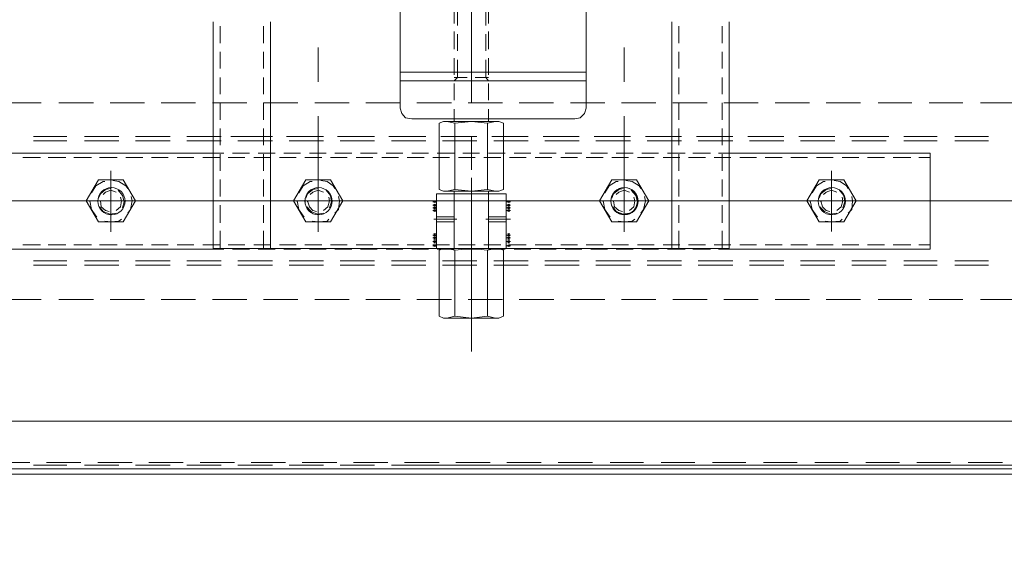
# Model space of a CAD drawing. Header units: millimetres. Extents: x -1469 to 52323, y -1368 to 13830.
# Tile 14 of 85: x 6455 to 6782, y 1394 to 1575. Entities that reach past the tile are written whole.
import ezdxf

# ---------------------------------------------------------------- set-up
doc = ezdxf.new("R2010")
doc.units = ezdxf.units.MM
doc.layers.add('A-CEILING-02', color=7, linetype='Continuous', lineweight=5, true_color=0xf27172)
doc.layers.add('ACMV-EQP-CHW', color=30, linetype='Continuous', true_color=0xff7f00)
doc.layers.add('RCP LAYOUT', color=9, linetype='Continuous', true_color=0x808080)

# ---------------------------------------------------------------- blocks, each defined once
blk = doc.blocks.new('A$C256bf26b')
at = {"layer": 'A-CEILING-02', "true_color": 0x808080}
h = blk.add_hatch(dxfattribs=at)
h.set_pattern_fill('_USER', color=8, scale=600, double=1, pattern_type=0)
h.set_pattern_definition([(0, (9805, 1050), (0, 600), []), (90, (9805, 1050), (-600, 4e-14), [])])
h.paths.add_polyline_path([(200, 1050), (200, 2970), (4245, 2970), (4245, 3620), (5835, 3620), (5835, 2970), (9805, 2970), (9805, 1050)])
blk = doc.blocks.new('AHU-7.5TR-CARRIER')
at = {"layer": 'ACMV-EQP-CHW', "lineweight": 15}
for points in [[(-717.74, -237.83), (675.96, -237.83), (675.96, 0)], [(-718.91, -222.03), (704.92, -222.03), (704.92, -38.61)], [(-717.74, -220.27), (678.59, -220.27)], [(-718.91, -223.2), (-420.53, -223.2)], [(-610.09, -224.08), (-621.49, -224.08)], [(-593.11, -224.08), (-604.23, -224.08)], [(-576.16, -224.08), (-587.27, -224.08)], [(-559.18, -224.08), (-570.3, -224.08)], [(-542.21, -224.08), (-553.33, -224.08)], [(-525.25, -224.08), (-536.37, -224.08)], [(-508.29, -224.08), (-519.4, -224.08)], [(-491.31, -224.08), (-502.44, -224.08)], [(-474.06, -224.08), (-485.47, -224.08)], [(-457.09, -224.08), (-468.5, -224.08)], [(-440.13, -224.08), (-451.53, -224.08)], [(-423.16, -224.08), (-434.56, -224.08)], [(-406.19, -224.08), (-417.61, -224.08)], [(-389.22, -224.08), (-400.63, -224.08)], [(-372.26, -224.08), (-383.66, -224.08)], [(-355.29, -224.08), (-366.7, -224.08)], [(-338.32, -224.08), (-349.73, -224.08)], [(-321.35, -224.08), (-332.76, -224.08)], [(-304.39, -224.08), (-315.8, -224.08)], [(-287.42, -224.08), (-298.83, -224.08)], [(-445.39, -260.94), (-445.39, -309.8)], [(-455.92, -272.64), (-454.46, -272.06)], [(-455.92, -272.64), (-455.92, -294.58)], [(-454.46, -272.06), (-436.03, -272.06)], [(-453.29, -295.17), (-450.65, -294.58), (-450.65, -272.64), (-445.39, -272.06), (-439.83, -272.64), (-439.83, -294.58)], [(-450.65, -272.64), (-453.29, -272.06)], [(-437.2, -272.06), (-439.83, -272.64)], [(-434.56, -272.64), (-436.03, -272.06)], [(-434.56, -272.64), (-434.56, -294.58)], [(-614.18, -278.2), (-625.3, -278.2)], [(-597.21, -278.2), (-608.33, -278.2)], [(-580.25, -278.2), (-591.37, -278.2)], [(-562.98, -278.2), (-574.39, -278.2)], [(-546.02, -278.2), (-557.43, -278.2)], [(-529.06, -278.2), (-540.46, -278.2)], [(-512.09, -278.2), (-523.5, -278.2)], [(-495.12, -278.2), (-506.53, -278.2)], [(-478.15, -278.2), (-489.56, -278.2)], [(-461.18, -278.2), (-472.6, -278.2)], [(-444.21, -278.2), (-455.62, -278.2)], [(-427.26, -278.2), (-438.66, -278.2)], [(-410.28, -278.2), (-421.7, -278.2)], [(-393.32, -278.2), (-404.73, -278.2)], [(-376.35, -278.2), (-387.76, -278.2)], [(-359.38, -278.2), (-370.79, -278.2)], [(-342.41, -278.2), (-353.82, -278.2)], [(-325.45, -278.2), (-336.86, -278.2)], [(-308.49, -278.2), (-319.9, -278.2)], [(-291.52, -278.2), (-302.64, -278.2)], [(-605.69, -289.61), (-616.81, -289.61)], [(-588.74, -289.61), (-599.85, -289.61)], [(-571.47, -289.61), (-582.88, -289.61)], [(-554.51, -289.61), (-565.91, -289.61)], [(-537.54, -289.61), (-548.95, -289.61)], [(-520.58, -289.61), (-531.98, -289.61)], [(-503.6, -289.61), (-515.02, -289.61)], [(-486.63, -289.61), (-498.04, -289.61)], [(-469.67, -289.61), (-481.08, -289.61)], [(-452.7, -289.61), (-464.11, -289.61)], [(-435.73, -289.61), (-447.14, -289.61)], [(-418.77, -289.61), (-430.18, -289.61)], [(-401.8, -289.61), (-413.21, -289.61)], [(-384.84, -289.61), (-396.25, -289.61)], [(-367.86, -289.61), (-379.28, -289.61)], [(-350.9, -289.61), (-362.3, -289.61)], [(-333.93, -289.61), (-345.34, -289.61)], [(-316.96, -289.61), (-328.37, -289.61)], [(-300, -289.61), (-311.12, -289.61)], [(-605.69, -291.07), (-616.81, -291.07)], [(-588.74, -291.07), (-599.85, -291.07)], [(-571.47, -291.07), (-582.88, -291.07)], [(-554.51, -291.07), (-565.91, -291.07)], [(-537.54, -291.07), (-548.95, -291.07)], [(-520.58, -291.07), (-531.98, -291.07)], [(-503.6, -291.07), (-515.02, -291.07)], [(-486.63, -291.07), (-498.04, -291.07)], [(-469.67, -291.07), (-481.08, -291.07)], [(-452.7, -291.07), (-464.11, -291.07)], [(-435.73, -291.07), (-447.14, -291.07)], [(-445.39, -291.65), (-445.39, -318.57)], [(-418.77, -291.07), (-430.18, -291.07)], [(-401.8, -291.07), (-413.21, -291.07)], [(-384.84, -291.07), (-396.25, -291.07)], [(-367.86, -291.07), (-379.28, -291.07)], [(-350.9, -291.07), (-362.3, -291.07)], [(-333.93, -291.07), (-345.34, -291.07)], [(-316.96, -291.07), (-328.37, -291.07)], [(-300, -291.07), (-311.12, -291.07)], [(-597.51, -294.88), (-597.51, -326.77), (-530.81, -326.77)], [(-530.81, -294.88), (-597.51, -294.88)], [(-593.7, -296.34), (-597.51, -296.34)], [(-585.21, -296.34), (-591.07, -296.34)], [(-576.73, -296.34), (-582.3, -296.34)], [(-568.26, -296.34), (-573.82, -296.34)], [(-559.77, -296.34), (-565.33, -296.34)], [(-551.28, -296.34), (-556.85, -296.34)], [(-542.8, -296.34), (-548.37, -296.34)], [(-534.32, -296.34), (-539.88, -296.34)], [(-525.84, -296.34), (-531.4, -296.34)], [(-527.3, -294.88), (-530.81, -294.88)], [(-359.68, -370.35), (-359.68, -363.33), (-359.68, -295.16), (-530.81, -295.16)], [(-530.81, -295.17), (-530.81, -363.33)], [(-528.47, -295.17), (-528.47, -301.02)], [(-518.81, -294.88), (-524.66, -294.88)], [(-517.35, -296.34), (-522.91, -296.34)], [(-510.33, -294.88), (-516.18, -294.88)], [(-508.88, -296.34), (-514.43, -296.34)], [(-514.13, -295.17), (-514.13, -301.02)], [(-511.79, -295.17), (-511.79, -363.33)], [(-501.84, -294.88), (-507.4, -294.88)], [(-500.38, -296.34), (-505.94, -296.34)], [(-493.36, -294.88), (-498.93, -294.88)], [(-491.9, -296.34), (-497.47, -296.34)], [(-484.88, -294.88), (-490.44, -294.88)], [(-483.42, -296.34), (-488.98, -296.34)], [(-476.4, -294.88), (-481.96, -294.88)], [(-474.94, -296.34), (-480.5, -296.34)], [(-467.91, -294.88), (-473.47, -294.88)], [(-466.46, -296.34), (-472.01, -296.34)], [(-459.44, -294.88), (-464.99, -294.88)], [(-457.97, -296.34), (-463.52, -296.34)], [(-458.26, -296.04), (-457.09, -296.04)], [(-457.96, -295.75), (-457.38, -296.34)], [(-457.96, -296.34), (-457.38, -295.75)], [(-457.96, -296.92), (-457.38, -297.8)], [(-457.96, -297.8), (-457.38, -296.92)], [(-456.8, -295.17), (-456.8, -313.3)], [(-450.95, -294.88), (-456.5, -294.88)], [(-455.92, -294.58), (-454.46, -295.17)], [(-449.48, -296.34), (-455.05, -296.34)], [(-454.46, -295.17), (-436.03, -295.17)], [(-450.95, -295.17), (-450.95, -313.3)], [(-450.95, -295.17), (-450.95, -314.18)], [(-450.65, -294.58), (-445.39, -295.16), (-439.83, -294.58), (-437.2, -295.16)], [(-442.46, -294.88), (-448.02, -294.88)], [(-441, -296.34), (-446.57, -296.34)], [(-433.99, -294.88), (-439.54, -294.88)], [(-439.54, -295.17), (-439.54, -313.3)], [(-439.54, -295.17), (-439.54, -314.18)], [(-432.52, -296.34), (-438.08, -296.34)], [(-434.56, -294.58), (-436.03, -295.16)], [(-433.69, -295.17), (-433.69, -313.3)], [(-432.52, -296.04), (-433.69, -296.04)], [(-432.81, -295.75), (-433.39, -296.34)], [(-432.81, -296.34), (-433.39, -295.75)], [(-432.81, -296.92), (-433.39, -297.8)], [(-432.81, -297.8), (-433.39, -296.92)], [(-425.5, -294.88), (-431.06, -294.88)], [(-424.03, -296.34), (-429.59, -296.34)], [(-417.02, -294.88), (-422.58, -294.88)], [(-415.55, -296.34), (-421.11, -296.34)], [(-408.53, -294.88), (-414.09, -294.88)], [(-407.07, -296.34), (-412.63, -296.34)], [(-400.05, -294.88), (-405.61, -294.88)], [(-398.58, -296.34), (-404.14, -296.34)], [(-391.56, -294.88), (-397.12, -294.88)], [(-390.1, -296.34), (-395.66, -296.34)], [(-383.08, -294.88), (-388.64, -294.88)], [(-381.62, -296.34), (-387.18, -296.34)], [(-374.6, -294.88), (-380.16, -294.88)], [(-378.69, -295.17), (-378.69, -363.33)], [(-373.13, -296.34), (-378.69, -296.34)], [(-376.35, -295.17), (-376.35, -301.02)], [(-366.11, -294.88), (-371.68, -294.88)], [(-364.65, -296.34), (-370.2, -296.34)], [(-359.68, -294.88), (-363.19, -294.88)], [(-362.02, -295.17), (-362.02, -301.02)], [(-356.17, -296.34), (-361.72, -296.34)], [(-281.87, -294.88), (-359.68, -294.88)], [(-347.69, -296.34), (-353.24, -296.34)], [(-339.2, -296.34), (-344.76, -296.34)], [(-330.72, -296.34), (-336.28, -296.34)], [(-321.94, -296.34), (-327.79, -296.34)], [(-313.46, -296.34), (-319.31, -296.34)], [(-304.96, -296.34), (-310.82, -296.34)], [(-296.49, -296.34), (-302.34, -296.34)], [(-458.26, -297.51), (-457.09, -297.51)], [(-458.26, -298.67), (-457.09, -298.67)], [(-458.26, -299.55), (-457.09, -299.55)], [(-457.96, -298.09), (-457.38, -298.97)], [(-457.96, -298.97), (-457.38, -298.09)], [(-457.96, -299.26), (-457.38, -300.14)], [(-457.96, -300.14), (-457.38, -299.26)], [(-432.52, -297.51), (-433.69, -297.51)], [(-432.52, -298.67), (-433.69, -298.67)], [(-432.52, -299.55), (-433.69, -299.55)], [(-432.81, -298.09), (-433.39, -298.97)], [(-432.81, -298.97), (-433.39, -298.09)], [(-432.81, -299.26), (-433.39, -300.14)], [(-432.81, -300.14), (-433.39, -299.26)], [(-564.74, -300.73), (-564.74, -320.91)], [(-528.47, -303.65), (-528.47, -309.51)], [(-514.13, -303.65), (-514.13, -309.51)], [(-495.99, -300.72), (-495.99, -320.91)], [(-394.48, -300.72), (-394.48, -320.91)], [(-376.35, -303.65), (-376.35, -309.51)], [(-362.02, -303.65), (-362.02, -309.51)], [(-325.75, -300.72), (-325.75, -320.91)], [(-568.84, -303.94), (-572.93, -310.97), (-568.84, -317.98)], [(-570.3, -306.87), (-571.48, -308.04), (-571.76, -310.97), (-571.48, -312.43)], [(-568.84, -303.94), (-560.65, -303.94)], [(-562.69, -304.24), (-564.74, -303.95), (-567.67, -304.24), (-568.26, -304.82)], [(-560.94, -308.92), (-562.4, -307.45), (-564.45, -306.57), (-566.49, -306.87)], [(-560.65, -317.98), (-556.56, -310.97), (-560.65, -303.94)], [(-557.72, -310.67), (-557.72, -310.97), (-558.31, -308.04), (-559.77, -305.99), (-560.06, -305.69)], [(-500.09, -303.94), (-504.18, -310.97), (-500.09, -317.98)], [(-501.55, -306.87), (-502.44, -308.04), (-503.02, -310.97), (-502.73, -312.43)], [(-500.09, -303.94), (-491.9, -303.94)], [(-493.96, -304.24), (-495.99, -303.95), (-498.63, -304.24), (-499.5, -304.82)], [(-492.2, -308.92), (-493.36, -307.45), (-495.7, -306.57), (-497.75, -306.87)], [(-495.99, -339.05), (-495.99, -304.82)], [(-491.9, -317.98), (-487.8, -310.97), (-491.9, -303.94)], [(-488.98, -310.67), (-488.98, -310.97), (-489.56, -308.04), (-491.03, -305.99), (-491.32, -305.69)], [(-450.07, -304.82), (-458.26, -304.82)], [(-450.95, -303.94), (-456.8, -303.94)], [(-450.95, -305.69), (-456.8, -305.69)], [(-432.81, -304.82), (-440.42, -304.82)], [(-433.69, -303.94), (-439.54, -303.94)], [(-433.69, -305.7), (-439.54, -305.7)], [(-398.58, -303.94), (-402.67, -310.97), (-398.58, -317.98)], [(-400.05, -306.87), (-401.22, -308.04), (-401.51, -310.97), (-401.22, -312.43)], [(-398.58, -303.94), (-390.39, -303.94)], [(-392.44, -304.24), (-394.49, -303.95), (-397.42, -304.24), (-398, -304.82)], [(-390.68, -308.92), (-392.15, -307.45), (-394.2, -306.57), (-396.24, -306.87)], [(-394.48, -339.05), (-394.48, -304.82)], [(-390.39, -317.98), (-386.3, -310.97), (-390.39, -303.94)], [(-387.47, -310.67), (-387.47, -310.97), (-388.05, -308.04), (-389.52, -305.99), (-389.81, -305.69)], [(-329.84, -303.94), (-333.93, -310.97), (-329.84, -317.98)], [(-331.3, -306.87), (-332.18, -308.04), (-332.76, -310.97), (-332.47, -312.43)], [(-329.84, -303.94), (-321.65, -303.94)], [(-323.7, -304.24), (-325.75, -303.95), (-328.37, -304.24), (-329.25, -304.82)], [(-321.94, -308.92), (-323.11, -307.45), (-325.45, -306.57), (-327.5, -306.87)], [(-321.65, -317.98), (-317.56, -310.97), (-321.65, -303.94)], [(-318.72, -310.67), (-318.72, -310.97), (-319.31, -308.04), (-320.77, -305.99), (-321.06, -305.69)], [(-568.55, -308.62), (-569.13, -310.67), (-568.84, -312.72), (-567.38, -314.48)], [(-566.5, -307.75), (-567.96, -308.92), (-568.55, -310.97), (-568.26, -312.14)], [(-561.23, -310.67), (-561.23, -310.97), (-561.82, -308.92), (-562.98, -307.75), (-564.16, -307.45)], [(-499.8, -308.62), (-500.39, -310.67), (-499.8, -312.72), (-498.34, -314.48)], [(-497.75, -307.75), (-499.22, -308.92), (-499.5, -310.97), (-499.22, -312.14)], [(-492.49, -310.67), (-492.49, -310.97), (-492.77, -308.92), (-494.24, -307.75), (-495.42, -307.45)], [(-458.26, -307.75), (-457.09, -307.75)], [(-458.26, -308.62), (-457.09, -308.62)], [(-458.26, -309.51), (-457.09, -309.51)], [(-457.96, -307.45), (-457.38, -308.04)], [(-457.96, -308.04), (-457.38, -307.45)], [(-457.96, -308.33), (-457.38, -308.92)], [(-457.96, -308.92), (-457.38, -308.33)], [(-457.96, -309.21), (-457.38, -309.8)], [(-457.96, -309.8), (-457.38, -309.21)], [(-432.52, -307.75), (-433.69, -307.75)], [(-432.52, -308.62), (-433.69, -308.62)], [(-432.52, -309.51), (-433.69, -309.51)], [(-432.81, -307.45), (-433.39, -308.04)], [(-432.81, -308.04), (-433.39, -307.45)], [(-432.81, -308.33), (-433.39, -308.92)], [(-432.81, -308.92), (-433.39, -308.33)], [(-432.81, -309.21), (-433.39, -309.8)], [(-432.81, -309.8), (-433.39, -309.21)], [(-398.29, -308.62), (-398.87, -310.67), (-398.58, -312.72), (-397.12, -314.48)], [(-396.25, -307.75), (-397.71, -308.92), (-398.29, -310.97), (-398, -312.14)], [(-390.99, -310.67), (-390.99, -310.97), (-391.56, -308.92), (-392.73, -307.75), (-393.9, -307.45)], [(-329.54, -308.62), (-330.13, -310.67), (-329.54, -312.72), (-328.08, -314.48)], [(-327.5, -307.75), (-328.96, -308.92), (-329.25, -310.97), (-328.96, -312.14)], [(-322.23, -310.67), (-322.23, -310.97), (-322.53, -308.92), (-323.98, -307.75), (-325.16, -307.45)], [(-599.85, -310.97), (-656.59, -310.97)], [(-545.43, -310.97), (-606, -310.97)], [(-577.32, -310.97), (-588.74, -310.97)], [(-566.5, -313.89), (-564.74, -314.48), (-562.98, -313.89), (-562.11, -313.01)], [(-509.46, -310.97), (-565.91, -310.97)], [(-564.74, -315.06), (-562.99, -314.76), (-561.23, -313.3), (-560.65, -311.84)], [(-522.91, -310.97), (-534.03, -310.97)], [(-528.47, -312.43), (-528.47, -317.99)], [(-514.13, -312.43), (-514.13, -317.99)], [(-454.75, -310.97), (-511.5, -310.97)], [(-462.36, -310.97), (-501.84, -310.97)], [(-486.64, -310.97), (-498.04, -310.97)], [(-497.75, -313.89), (-495.99, -314.48), (-494.24, -313.89), (-493.36, -313.01)], [(-495.7, -315.06), (-494.24, -314.76), (-492.49, -313.3), (-491.9, -311.84)], [(-418.77, -310.97), (-475.52, -310.97)], [(-458.26, -310.67), (-457.09, -310.67)], [(-457.96, -310.38), (-457.38, -310.97)], [(-457.96, -310.97), (-457.38, -310.38)], [(-433.69, -313.3), (-456.8, -313.3)], [(-439.54, -310.97), (-450.95, -310.97)], [(-432.23, -310.97), (-443.64, -310.97)], [(-432.52, -310.67), (-433.69, -310.67)], [(-432.81, -310.38), (-433.39, -310.97)], [(-432.81, -310.97), (-433.39, -310.38)], [(-388.64, -310.97), (-428.43, -310.97)], [(-364.36, -310.97), (-420.82, -310.97)], [(-396.25, -310.97), (-407.36, -310.97)], [(-396.25, -313.89), (-394.49, -314.48), (-392.73, -313.89), (-391.85, -313.01)], [(-394.48, -315.06), (-392.74, -314.76), (-390.99, -313.3), (-390.39, -311.84)], [(-328.37, -310.97), (-384.84, -310.97)], [(-376.35, -312.43), (-376.35, -317.99)], [(-362.02, -312.43), (-362.02, -317.99)], [(-341.55, -310.97), (-352.94, -310.97)], [(-273.68, -310.97), (-330.43, -310.97)], [(-327.5, -313.89), (-325.75, -314.48), (-323.98, -313.89), (-323.11, -313.01)], [(-325.45, -315.06), (-323.98, -314.76), (-322.23, -313.3), (-321.65, -311.84)], [(-305.56, -310.97), (-316.96, -310.97)], [(-570.3, -315.06), (-569.72, -315.94), (-567.67, -317.4), (-565.62, -317.69)], [(-562.69, -317.4), (-562.11, -317.4), (-559.77, -315.94), (-558.31, -313.59)], [(-501.55, -315.06), (-500.97, -315.94), (-498.63, -317.4), (-496.58, -317.69)], [(-493.96, -317.4), (-493.36, -317.4), (-491.03, -315.94), (-489.56, -313.59)], [(-454.46, -314.18), (-455.92, -314.76), (-455.92, -336.71), (-454.46, -337.29)], [(-454.46, -314.18), (-436.03, -314.18)], [(-453.29, -337.29), (-450.65, -336.71), (-450.65, -314.76), (-453.29, -314.18)], [(-450.95, -314.18), (-439.54, -314.18)], [(-439.83, -314.76), (-445.39, -314.18), (-450.65, -314.76)], [(-437.2, -314.18), (-439.83, -314.76)], [(-439.83, -336.71), (-439.83, -314.76)], [(-434.56, -314.76), (-436.03, -314.18)], [(-434.56, -336.71), (-434.56, -314.76)], [(-400.05, -315.06), (-399.46, -315.94), (-397.42, -317.4), (-395.36, -317.69)], [(-392.44, -317.4), (-391.85, -317.4), (-389.51, -315.94), (-388.05, -313.59)], [(-331.3, -315.06), (-330.72, -315.94), (-328.37, -317.4), (-326.32, -317.69)], [(-323.7, -317.4), (-323.11, -317.4), (-320.77, -315.94), (-319.31, -313.59)], [(-568.84, -317.98), (-560.65, -317.98)], [(-500.09, -317.98), (-491.9, -317.98)], [(-398.58, -317.98), (-390.39, -317.98)], [(-329.84, -317.98), (-321.65, -317.98)], [(-528.47, -320.91), (-528.47, -326.47)], [(-514.13, -320.91), (-514.13, -326.47)], [(-445.39, -321.21), (-445.39, -332.32)], [(-376.35, -320.91), (-376.35, -326.47)], [(-362.02, -320.91), (-362.02, -326.47)], [(-597.51, -325.29), (-593.7, -325.29)], [(-591.07, -325.29), (-585.22, -325.29)], [(-582.3, -325.29), (-576.74, -325.29)], [(-573.82, -325.29), (-568.26, -325.29)], [(-565.33, -325.29), (-559.77, -325.29)], [(-556.85, -325.29), (-551.28, -325.29)], [(-548.36, -325.29), (-542.8, -325.29)], [(-539.88, -325.29), (-534.32, -325.29)], [(-531.4, -325.29), (-525.84, -325.29)], [(-522.91, -325.29), (-517.35, -325.29)], [(-514.43, -325.29), (-508.87, -325.29)], [(-505.94, -325.29), (-500.39, -325.29)], [(-497.46, -325.29), (-491.9, -325.29)], [(-488.98, -325.29), (-483.42, -325.29)], [(-480.5, -325.29), (-474.94, -325.29)], [(-472.01, -325.29), (-466.46, -325.29)], [(-463.52, -325.29), (-457.97, -325.29)], [(-455.05, -325.29), (-449.48, -325.29)], [(-446.56, -325.29), (-441, -325.29)], [(-438.08, -325.29), (-432.52, -325.29)], [(-429.59, -325.29), (-424.04, -325.29)], [(-421.11, -325.29), (-415.56, -325.29)], [(-412.63, -325.29), (-407.07, -325.29)], [(-404.14, -325.29), (-398.58, -325.29)], [(-395.66, -325.29), (-390.1, -325.29)], [(-387.18, -325.29), (-381.62, -325.29)], [(-378.69, -325.29), (-373.13, -325.29)], [(-370.2, -325.29), (-364.65, -325.29)], [(-361.72, -325.29), (-356.17, -325.29)], [(-353.24, -325.29), (-347.68, -325.29)], [(-344.76, -325.29), (-339.2, -325.29)], [(-336.27, -325.29), (-330.72, -325.29)], [(-327.79, -325.29), (-321.94, -325.29)], [(-319.31, -325.29), (-313.45, -325.29)], [(-310.82, -325.29), (-304.96, -325.29)], [(-302.34, -325.29), (-296.49, -325.29)], [(-530.81, -326.77), (-527.3, -326.77)], [(-528.47, -329.39), (-528.47, -334.95)], [(-524.66, -326.77), (-518.81, -326.77)], [(-516.18, -326.77), (-510.33, -326.77)], [(-514.13, -329.39), (-514.13, -334.95)], [(-507.4, -326.77), (-501.84, -326.77)], [(-498.93, -326.77), (-493.36, -326.77)], [(-490.44, -326.77), (-484.88, -326.77)], [(-481.96, -326.77), (-476.4, -326.77)], [(-473.47, -326.77), (-467.91, -326.77)], [(-464.99, -326.77), (-459.44, -326.77)], [(-456.5, -326.77), (-450.95, -326.77)], [(-448.02, -326.77), (-442.46, -326.77)], [(-439.54, -326.77), (-433.99, -326.77)], [(-431.06, -326.77), (-425.5, -326.77)], [(-422.58, -326.77), (-417.02, -326.77)], [(-414.09, -326.77), (-408.53, -326.77)], [(-405.61, -326.77), (-400.05, -326.77)], [(-397.12, -326.77), (-391.56, -326.77)], [(-388.64, -326.77), (-383.08, -326.77)], [(-380.16, -326.77), (-374.6, -326.77)], [(-376.35, -329.39), (-376.35, -334.95)], [(-371.68, -326.77), (-366.11, -326.77)], [(-363.19, -326.77), (-284.79, -326.77)], [(-362.02, -329.39), (-362.02, -334.95)], [(-605.69, -330.86), (-616.81, -330.86)], [(-605.69, -332.32), (-616.81, -332.32)], [(-588.74, -330.86), (-599.85, -330.86)], [(-588.74, -332.32), (-599.85, -332.32)], [(-570.89, -332.32), (-583.75, -332.32)], [(-571.47, -330.86), (-582.88, -330.86)], [(-571.47, -332.32), (-582.88, -332.32)], [(-554.51, -330.86), (-565.91, -330.86)], [(-554.51, -332.32), (-565.91, -332.32)], [(-553.91, -332.32), (-565.33, -332.32)], [(-537.54, -330.86), (-548.95, -330.86)], [(-537.54, -332.32), (-548.95, -332.32)], [(-536.95, -332.32), (-548.07, -332.32)], [(-520.58, -330.86), (-531.98, -330.86)], [(-520.58, -332.32), (-531.98, -332.32)], [(-519.99, -332.32), (-531.11, -332.32)], [(-503.6, -330.86), (-515.02, -330.86)], [(-503.6, -332.32), (-515.02, -332.32)], [(-503.02, -332.32), (-514.13, -332.32)], [(-486.63, -330.86), (-498.04, -330.86)], [(-486.63, -332.32), (-498.04, -332.32)], [(-486.05, -332.32), (-497.17, -332.32)], [(-469.67, -330.86), (-481.08, -330.86)], [(-469.67, -332.32), (-481.08, -332.32)], [(-469.09, -332.32), (-480.2, -332.32)], [(-452.7, -330.86), (-464.11, -330.86)], [(-452.7, -332.32), (-464.11, -332.32)], [(-452.11, -332.32), (-463.24, -332.32)], [(-435.73, -330.86), (-447.14, -330.86)], [(-435.73, -332.32), (-447.14, -332.32)], [(-435.15, -332.32), (-446.26, -332.32)], [(-418.77, -330.86), (-430.18, -330.86)], [(-418.77, -332.32), (-430.18, -332.32)], [(-417.88, -332.32), (-429.3, -332.32)], [(-401.8, -330.86), (-413.21, -330.86)], [(-401.8, -332.32), (-413.21, -332.32)], [(-400.93, -332.32), (-412.33, -332.32)], [(-384.84, -330.86), (-396.25, -330.86)], [(-384.84, -332.32), (-396.25, -332.32)], [(-383.95, -332.32), (-395.36, -332.32)], [(-367.86, -330.86), (-379.28, -330.86)], [(-367.86, -332.32), (-379.28, -332.32)], [(-365.53, -332.32), (-378.4, -332.32)], [(-350.9, -330.86), (-362.3, -330.86)], [(-350.9, -332.32), (-362.3, -332.32)], [(-333.93, -330.86), (-345.34, -330.86)], [(-333.93, -332.32), (-345.34, -332.32)], [(-316.96, -330.86), (-328.37, -330.86)], [(-316.96, -332.32), (-328.37, -332.32)], [(-300, -330.86), (-311.12, -330.86)], [(-300, -332.32), (-311.12, -332.32)], [(-528.47, -337.88), (-528.47, -343.43)], [(-514.13, -337.88), (-514.13, -343.43)], [(-479.62, -338.17), (-481.37, -338.46), (-482.84, -339.93), (-483.42, -341.68)], [(-425.5, -338.17), (-479.62, -338.17)], [(-454.46, -337.29), (-436.03, -337.29)], [(-450.95, -337.29), (-450.95, -341.39)], [(-450.65, -336.71), (-445.39, -337.29), (-439.83, -336.71), (-437.2, -337.29)], [(-439.54, -337.29), (-439.54, -341.39)], [(-434.56, -336.71), (-436.03, -337.29)], [(-421.7, -341.68), (-422.28, -339.93), (-423.45, -338.46), (-425.5, -338.17)], [(-376.35, -337.88), (-376.35, -343.43)], [(-362.02, -337.88), (-362.02, -343.43)], [(-483.42, -341.68), (-483.42, -382.34)], [(-421.7, -341.68), (-421.7, -382.34)], [(-614.18, -343.43), (-625.3, -343.43)], [(-597.21, -343.43), (-608.33, -343.43)], [(-580.25, -343.43), (-591.37, -343.43)], [(-562.98, -343.43), (-574.39, -343.43)], [(-546.02, -343.43), (-557.43, -343.43)], [(-529.06, -343.43), (-540.46, -343.43)], [(-512.09, -343.43), (-523.5, -343.43)], [(-495.12, -343.43), (-506.53, -343.43)], [(-478.15, -343.43), (-489.56, -343.43)], [(-461.18, -343.43), (-472.59, -343.43)], [(-444.21, -343.43), (-455.62, -343.43)], [(-450.95, -344.32), (-450.95, -349.87)], [(-445.39, -343.72), (-445.39, -400.19)], [(-439.54, -344.32), (-439.54, -349.87)], [(-427.26, -343.43), (-438.66, -343.43)], [(-410.28, -343.43), (-421.7, -343.43)], [(-393.32, -343.43), (-404.73, -343.43)], [(-376.35, -343.43), (-387.76, -343.43)], [(-359.38, -343.43), (-370.79, -343.43)], [(-342.41, -343.43), (-353.82, -343.43)], [(-325.45, -343.43), (-336.86, -343.43)], [(-308.49, -343.43), (-319.9, -343.43)], [(-291.52, -343.43), (-302.64, -343.43)], [(-528.47, -346.36), (-528.47, -351.92)], [(-514.13, -346.36), (-514.13, -351.92)], [(-376.35, -346.36), (-376.35, -351.92)], [(-362.02, -346.36), (-362.02, -351.92)], [(-495.99, -361.87), (-495.99, -350.46)], [(-421.7, -350.74), (-483.42, -350.74)], [(-450.07, -351.92), (-450.95, -350.74)], [(-450.95, -351.92), (-446.57, -351.92)], [(-450.07, -357.77), (-450.07, -351.92)], [(-443.92, -351.92), (-439.54, -351.92)], [(-440.7, -351.92), (-439.54, -350.74)], [(-440.7, -357.77), (-440.7, -351.92)], [(-394.48, -361.87), (-394.48, -350.46)], [(-528.47, -354.85), (-528.47, -360.4)], [(-514.13, -354.85), (-514.13, -360.4)], [(-421.7, -353.67), (-483.42, -353.67)], [(-450.95, -352.8), (-450.95, -358.35)], [(-439.54, -352.8), (-439.54, -358.35)], [(-376.35, -354.85), (-376.35, -360.4)], [(-362.02, -354.85), (-362.02, -360.4)], [(-450.95, -361.28), (-450.95, -367.13)], [(-450.07, -366.25), (-450.07, -360.69)], [(-445.39, -439.09), (-445.39, -360.4)], [(-440.7, -366.25), (-440.7, -360.69)], [(-439.54, -361.28), (-439.54, -367.13)], [(-530.81, -363.33), (-530.81, -370.35)], [(-528.47, -363.33), (-528.47, -368.89)], [(-514.13, -363.33), (-514.13, -368.89)], [(-511.79, -363.33), (-511.79, -370.35)], [(-378.69, -363.33), (-378.69, -370.35)], [(-376.35, -363.33), (-376.35, -368.89)], [(-362.02, -363.33), (-362.02, -368.89)], [(-450.95, -369.76), (-450.95, -375.61)], [(-450.07, -374.73), (-450.07, -369.18)], [(-440.7, -374.73), (-440.7, -369.18)], [(-439.54, -369.76), (-439.54, -375.61)]]:
    blk.add_lwpolyline(points, dxfattribs=at)
for points in [[(-605.69, -223.2), (-616.82, -223.2)], [(-588.74, -223.2), (-599.85, -223.2)], [(-571.47, -223.2), (-582.88, -223.2)], [(-554.51, -223.2), (-565.91, -223.2)], [(-537.54, -223.2), (-548.95, -223.2)], [(-520.57, -223.2), (-531.97, -223.2)], [(-503.6, -223.2), (-515.02, -223.2)], [(-486.63, -223.2), (-498.04, -223.2)], [(-469.67, -223.2), (-481.08, -223.2)], [(-452.7, -223.2), (-464.11, -223.2)], [(-435.73, -223.2), (-447.14, -223.2)], [(-418.77, -223.2), (-430.18, -223.2)], [(-401.8, -223.2), (-413.21, -223.2)], [(-384.84, -223.2), (-396.25, -223.2)], [(-367.86, -223.2), (-379.28, -223.2)], [(-350.9, -223.2), (-362.3, -223.2)], [(-333.93, -223.2), (-345.34, -223.2)], [(-316.96, -223.2), (-328.37, -223.2)], [(-300, -223.2), (-311.12, -223.2)]]:
    blk.add_lwpolyline(points, close=True, dxfattribs=at)
for centre, radius in [((-564.88, -310.82), 4.52), ((-496.13, -310.82), 4.52), ((-496, -310.91), 4.44), ((-394.63, -310.83), 4.52), ((-394.62, -310.82), 4.52), ((-325.88, -310.82), 4.52)]:
    blk.add_circle(centre, radius, dxfattribs=at)

msp = doc.modelspace()

# ---------------------------------------------------------------- block references
at = {"rotation": 180}
msp.add_blockref('AHU-7.5TR-CARRIER', (6159.92, 1203.77), dxfattribs=at)
at = {"layer": 'RCP LAYOUT'}
msp.add_blockref('A$C256bf26b', (0, 0), dxfattribs=at)

doc.saveas('drawing.dxf')
